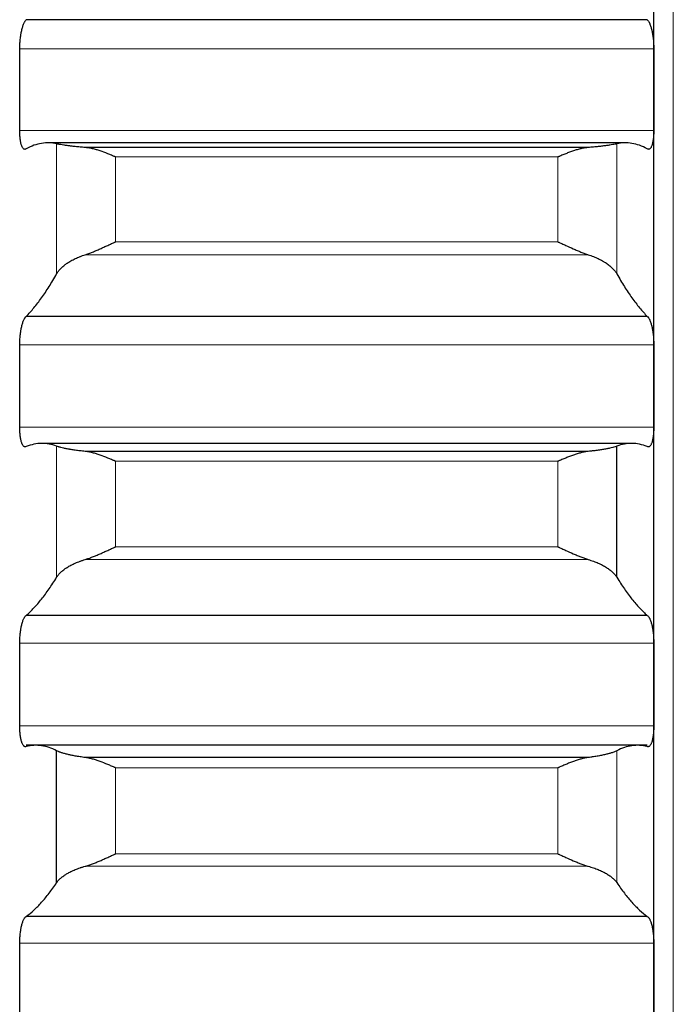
# Model space of a CAD drawing. Header units: inches. Extents: x 0 to 20790, y -12 to 14700.
# Tile 72 of 256: x 7760 to 7814, y 5266 to 5347. Entities that reach past the tile are written whole.
import ezdxf

# ---------------------------------------------------------------- set-up
doc = ezdxf.new("R2010")
doc.units = ezdxf.units.IN
doc.layers.add('1', color=7, linetype='Continuous', true_color=0xffffff)

msp = doc.modelspace()

# ---------------------------------------------------------------- linework, layer by layer
at = {"layer": '1', "color": 110, "linetype": 'Continuous', "lineweight": 13}
for p, q in [((7813.556, 4806.802), (7813.556, 5814.143)), ((7811.953, 5344.134), (7759.958, 5344.134)), ((7811.953, 5337.441), (7759.958, 5337.441)), ((7762.982, 5325.676), (7762.982, 5336.347)), ((7808.929, 5325.676), (7808.929, 5336.347)), ((7804.1, 5335.272), (7767.812, 5335.272)), ((7767.812, 5328.304), (7767.812, 5335.272)), ((7804.1, 5328.304), (7804.1, 5335.272)), ((7804.1, 5328.304), (7767.812, 5328.304)), ((7806.587, 5327.247), (7765.324, 5327.247)), ((7811.953, 5319.858), (7759.958, 5319.858)), ((7811.953, 5313.108), (7759.958, 5313.108)), ((7762.982, 5300.789), (7762.982, 5311.542)), ((7804.1, 5310.306), (7767.812, 5310.306)), ((7767.812, 5303.284), (7767.812, 5310.306)), ((7804.1, 5303.284), (7804.1, 5310.306)), ((7804.1, 5303.284), (7767.812, 5303.284)), ((7806.587, 5302.247), (7765.324, 5302.247)), ((7811.953, 5295.389), (7759.958, 5295.389)), ((7811.953, 5288.593), (7759.958, 5288.593)), ((7808.929, 5275.739), (7808.929, 5286.558)), ((7804.1, 5285.163), (7767.812, 5285.163)), ((7767.812, 5278.098), (7767.812, 5285.163)), ((7804.1, 5278.098), (7804.1, 5285.163)), ((7804.1, 5278.098), (7767.812, 5278.098)), ((7806.587, 5277.082), (7765.324, 5277.082)), ((7811.953, 5270.766), (7759.958, 5270.766))]:
    msp.add_line(p, q, dxfattribs=at)
at = {"layer": '1', "color": 2, "linetype": 'Continuous', "lineweight": 25}
for p, q in [((7811.956, 5340.787), (7811.956, 5364.865)), ((7811.418, 5346.533), (7760.493, 5346.533)), ((7811.956, 5316.483), (7811.956, 5340.787)), ((7809.652, 5336.428), (7762.26, 5336.428)), ((7806.587, 5336.049), (7765.324, 5336.049)), ((7811.418, 5322.196), (7760.493, 5322.196)), ((7811.956, 5291.991), (7811.956, 5316.483)), ((7810.143, 5311.77), (7761.768, 5311.77)), ((7806.587, 5311.117), (7765.324, 5311.117)), ((7808.929, 5300.789), (7808.929, 5311.542)), ((7811.418, 5297.663), (7760.493, 5297.663)), ((7811.956, 5267.35), (7811.956, 5291.991)), ((7811.418, 5287.007), (7760.493, 5287.007)), ((7762.982, 5275.739), (7762.982, 5286.558)), ((7806.587, 5286.006), (7765.324, 5286.006)), ((7811.418, 5272.971), (7760.493, 5272.971)), ((7811.956, 5242.599), (7811.956, 5267.35))]:
    msp.add_line(p, q, dxfattribs=at)
for points, knots in [([(7759.958, 5344.134), (7759.958, 5344.199), (7759.96, 5344.329), (7759.969, 5344.526), (7759.977, 5344.658), (7759.985, 5344.757), (7759.988, 5344.79), (7759.994, 5344.856), (7759.998, 5344.889), (7760.015, 5345.051), (7760.032, 5345.178), (7760.057, 5345.331), (7760.062, 5345.361), (7760.07, 5345.406), (7760.073, 5345.421), (7760.078, 5345.451), (7760.092, 5345.525), (7760.119, 5345.653), (7760.145, 5345.759), (7760.172, 5345.861), (7760.186, 5345.911), (7760.23, 5346.053), (7760.26, 5346.138), (7760.308, 5346.25), (7760.324, 5346.285), (7760.349, 5346.334), (7760.357, 5346.349), (7760.374, 5346.379), (7760.382, 5346.393), (7760.425, 5346.46), (7760.459, 5346.503), (7760.493, 5346.533)], [0, 0, 0, 0, 0.0625, 0.125, 0.1875, 0.1875, 0.21875, 0.21875, 0.25, 0.25, 0.375, 0.375, 0.40625, 0.40625, 0.421875, 0.421875, 0.4375, 0.5, 0.5625, 0.5625, 0.625, 0.625, 0.75, 0.75, 0.8125, 0.8125, 0.84375, 0.84375, 0.875, 0.875, 1, 1, 1, 1]), ([(7811.418, 5346.533), (7811.453, 5346.503), (7811.487, 5346.46), (7811.537, 5346.381), (7811.554, 5346.351), (7811.578, 5346.303), (7811.587, 5346.286), (7811.603, 5346.251), (7811.611, 5346.233), (7811.651, 5346.138), (7811.682, 5346.054), (7811.725, 5345.913), (7811.739, 5345.864), (7811.759, 5345.787), (7811.766, 5345.76), (7811.779, 5345.707), (7811.786, 5345.68), (7811.817, 5345.542), (7811.839, 5345.426), (7811.864, 5345.273), (7811.869, 5345.242), (7811.878, 5345.179), (7811.883, 5345.148), (7811.895, 5345.052), (7811.903, 5344.988), (7811.924, 5344.794), (7811.935, 5344.663), (7811.944, 5344.496), (7811.945, 5344.463), (7811.948, 5344.397), (7811.949, 5344.363), (7811.952, 5344.264), (7811.953, 5344.199), (7811.953, 5344.134)], [0, 0, 0, 0, 0.125, 0.125, 0.1875, 0.1875, 0.21875, 0.21875, 0.25, 0.25, 0.375, 0.375, 0.4375, 0.4375, 0.46875, 0.46875, 0.5, 0.5, 0.625, 0.625, 0.65625, 0.65625, 0.6875, 0.6875, 0.75, 0.75, 0.875, 0.875, 0.90625, 0.90625, 0.9375, 0.9375, 1, 1, 1, 1]), ([(7760.493, 5335.946), (7760.459, 5335.918), (7760.425, 5335.902), (7760.374, 5335.896), (7760.358, 5335.898), (7760.333, 5335.904), (7760.325, 5335.907), (7760.308, 5335.914), (7760.3, 5335.919), (7760.26, 5335.945), (7760.23, 5335.978), (7760.186, 5336.045), (7760.172, 5336.071), (7760.152, 5336.113), (7760.145, 5336.128), (7760.132, 5336.16), (7760.126, 5336.176), (7760.095, 5336.261), (7760.072, 5336.339), (7760.047, 5336.45), (7760.043, 5336.473), (7760.033, 5336.52), (7760.029, 5336.545), (7760.016, 5336.619), (7760.008, 5336.67), (7759.988, 5336.829), (7759.977, 5336.943), (7759.968, 5337.094), (7759.966, 5337.125), (7759.963, 5337.186), (7759.962, 5337.218), (7759.959, 5337.312), (7759.958, 5337.376), (7759.958, 5337.441)], [0, 0, 0, 0, 0.125, 0.125, 0.1875, 0.1875, 0.21875, 0.21875, 0.25, 0.25, 0.375, 0.375, 0.4375, 0.4375, 0.46875, 0.46875, 0.5, 0.5, 0.625, 0.625, 0.65625, 0.65625, 0.6875, 0.6875, 0.75, 0.75, 0.875, 0.875, 0.90625, 0.90625, 0.9375, 0.9375, 1, 1, 1, 1]), ([(7811.953, 5337.441), (7811.953, 5337.376), (7811.951, 5337.249), (7811.943, 5337.065), (7811.934, 5336.948), (7811.926, 5336.862), (7811.923, 5336.834), (7811.917, 5336.778), (7811.914, 5336.751), (7811.896, 5336.618), (7811.88, 5336.52), (7811.855, 5336.409), (7811.85, 5336.387), (7811.842, 5336.355), (7811.839, 5336.345), (7811.833, 5336.324), (7811.819, 5336.274), (7811.793, 5336.191), (7811.767, 5336.129), (7811.74, 5336.072), (7811.726, 5336.046), (7811.682, 5335.978), (7811.651, 5335.945), (7811.604, 5335.914), (7811.588, 5335.906), (7811.563, 5335.9), (7811.554, 5335.899), (7811.538, 5335.897), (7811.529, 5335.897), (7811.487, 5335.902), (7811.453, 5335.918), (7811.418, 5335.946)], [0, 0, 0, 0, 0.0625, 0.125, 0.1875, 0.1875, 0.21875, 0.21875, 0.25, 0.25, 0.375, 0.375, 0.40625, 0.40625, 0.421875, 0.421875, 0.4375, 0.5, 0.5625, 0.5625, 0.625, 0.625, 0.75, 0.75, 0.8125, 0.8125, 0.84375, 0.84375, 0.875, 0.875, 1, 1, 1, 1]), ([(7765.324, 5336.049), (7765.178, 5336.061), (7765.038, 5336.073), (7764.77, 5336.097), (7764.512, 5336.123), (7764.276, 5336.15), (7764.135, 5336.167), (7764.107, 5336.17), (7764.052, 5336.177), (7764.025, 5336.18), (7763.945, 5336.19), (7763.893, 5336.197), (7763.744, 5336.217), (7763.651, 5336.23), (7763.479, 5336.256), (7763.4, 5336.269), (7763.292, 5336.287), (7763.258, 5336.293), (7763.209, 5336.302), (7763.193, 5336.305), (7763.162, 5336.31), (7763.147, 5336.313), (7763.075, 5336.327), (7763.025, 5336.338), (7762.982, 5336.347)], [0, 0, 0, 0, 0.125, 0.125, 0.25, 0.375, 0.375, 0.40625, 0.40625, 0.4375, 0.4375, 0.5, 0.5, 0.625, 0.625, 0.75, 0.75, 0.8125, 0.8125, 0.84375, 0.84375, 0.875, 0.875, 1, 1, 1, 1]), ([(7767.812, 5335.272), (7767.808, 5335.273), (7767.805, 5335.274), (7767.799, 5335.277), (7767.795, 5335.279), (7767.785, 5335.283), (7767.765, 5335.292), (7767.719, 5335.312), (7767.626, 5335.352), (7767.547, 5335.386), (7767.389, 5335.452), (7767.284, 5335.495), (7766.97, 5335.621), (7766.762, 5335.699), (7766.451, 5335.803), (7766.348, 5335.836), (7766.192, 5335.882), (7766.14, 5335.896), (7766.037, 5335.924), (7765.985, 5335.937), (7765.83, 5335.974), (7765.728, 5335.995), (7765.525, 5336.029), (7765.424, 5336.042), (7765.324, 5336.049)], [0, 0, 0, 0, 0.003906, 0.003906, 0.007813, 0.007813, 0.015625, 0.03125, 0.0625, 0.125, 0.125, 0.25, 0.25, 0.5, 0.5, 0.625, 0.625, 0.6875, 0.6875, 0.75, 0.75, 0.875, 0.875, 1, 1, 1, 1]), ([(7806.587, 5336.049), (7806.488, 5336.042), (7806.387, 5336.029), (7806.186, 5335.995), (7806.085, 5335.974), (7805.881, 5335.926), (7805.778, 5335.899), (7805.572, 5335.838), (7805.468, 5335.806), (7805.258, 5335.735), (7805.153, 5335.698), (7804.943, 5335.62), (7804.838, 5335.579), (7804.628, 5335.496), (7804.523, 5335.452), (7804.364, 5335.386), (7804.285, 5335.352), (7804.193, 5335.312), (7804.146, 5335.292), (7804.126, 5335.283), (7804.113, 5335.277), (7804.106, 5335.274), (7804.1, 5335.272)], [0, 0, 0, 0, 0.125, 0.125, 0.25, 0.25, 0.375, 0.375, 0.5, 0.5, 0.625, 0.625, 0.75, 0.75, 0.875, 0.875, 0.9375, 0.96875, 0.984375, 0.992187, 0.992187, 1, 1, 1, 1]), ([(7808.929, 5336.347), (7808.887, 5336.338), (7808.837, 5336.327), (7808.722, 5336.305), (7808.593, 5336.282), (7808.436, 5336.257), (7808.306, 5336.237), (7808.261, 5336.231), (7808.191, 5336.221), (7808.167, 5336.217), (7808.119, 5336.211), (7808.094, 5336.207), (7807.969, 5336.19), (7807.758, 5336.163), (7807.523, 5336.137), (7807.276, 5336.111), (7807.146, 5336.098), (7806.976, 5336.082), (7806.942, 5336.079), (7806.873, 5336.073), (7806.768, 5336.064), (7806.66, 5336.055), (7806.587, 5336.049)], [0, 0, 0, 0, 0.125, 0.125, 0.25, 0.375, 0.375, 0.4375, 0.4375, 0.46875, 0.46875, 0.5, 0.5, 0.625, 0.75, 0.75, 0.875, 0.875, 0.90625, 0.90625, 0.9375, 1, 1, 1, 1]), ([(7765.324, 5327.247), (7765.424, 5327.279), (7765.524, 5327.313), (7765.725, 5327.388), (7765.827, 5327.428), (7766.03, 5327.511), (7766.133, 5327.554), (7766.34, 5327.643), (7766.444, 5327.689), (7766.654, 5327.783), (7766.759, 5327.83), (7766.968, 5327.925), (7767.073, 5327.972), (7767.283, 5328.068), (7767.389, 5328.115), (7767.547, 5328.186), (7767.626, 5328.222), (7767.719, 5328.263), (7767.765, 5328.283), (7767.785, 5328.292), (7767.798, 5328.298), (7767.805, 5328.301), (7767.812, 5328.304)], [0, 0, 0, 0, 0.125, 0.125, 0.25, 0.25, 0.375, 0.375, 0.5, 0.5, 0.625, 0.625, 0.75, 0.75, 0.875, 0.875, 0.9375, 0.96875, 0.984375, 0.992187, 0.992187, 1, 1, 1, 1]), ([(7804.1, 5328.304), (7804.103, 5328.302), (7804.106, 5328.301), (7804.113, 5328.298), (7804.116, 5328.296), (7804.126, 5328.292), (7804.146, 5328.283), (7804.193, 5328.263), (7804.285, 5328.222), (7804.364, 5328.186), (7804.522, 5328.116), (7804.627, 5328.068), (7804.941, 5327.926), (7805.149, 5327.831), (7805.46, 5327.692), (7805.564, 5327.647), (7805.719, 5327.58), (7805.771, 5327.557), (7805.875, 5327.514), (7805.927, 5327.492), (7806.082, 5327.429), (7806.184, 5327.389), (7806.387, 5327.314), (7806.487, 5327.279), (7806.587, 5327.247)], [0, 0, 0, 0, 0.003906, 0.003906, 0.007813, 0.007813, 0.015625, 0.03125, 0.0625, 0.125, 0.125, 0.25, 0.25, 0.5, 0.5, 0.625, 0.625, 0.6875, 0.6875, 0.75, 0.75, 0.875, 0.875, 1, 1, 1, 1]), ([(7762.982, 5325.676), (7763.025, 5325.753), (7763.075, 5325.828), (7763.189, 5325.977), (7763.318, 5326.125), (7763.476, 5326.269), (7763.605, 5326.376), (7763.65, 5326.411), (7763.721, 5326.464), (7763.744, 5326.481), (7763.793, 5326.516), (7763.817, 5326.533), (7763.942, 5326.618), (7764.154, 5326.749), (7764.389, 5326.871), (7764.636, 5326.988), (7764.765, 5327.044), (7764.935, 5327.111), (7764.97, 5327.124), (7765.039, 5327.15), (7765.144, 5327.188), (7765.251, 5327.224), (7765.324, 5327.247)], [0, 0, 0, 0, 0.125, 0.125, 0.25, 0.375, 0.375, 0.4375, 0.4375, 0.46875, 0.46875, 0.5, 0.5, 0.625, 0.75, 0.75, 0.875, 0.875, 0.90625, 0.90625, 0.9375, 1, 1, 1, 1]), ([(7806.587, 5327.247), (7806.733, 5327.201), (7806.873, 5327.151), (7807.142, 5327.046), (7807.4, 5326.935), (7807.636, 5326.813), (7807.777, 5326.733), (7807.804, 5326.717), (7807.859, 5326.684), (7807.886, 5326.668), (7807.967, 5326.618), (7808.018, 5326.585), (7808.168, 5326.483), (7808.261, 5326.414), (7808.432, 5326.272), (7808.511, 5326.2), (7808.619, 5326.09), (7808.654, 5326.054), (7808.703, 5325.998), (7808.718, 5325.979), (7808.749, 5325.942), (7808.764, 5325.923), (7808.837, 5325.828), (7808.887, 5325.752), (7808.929, 5325.676)], [0, 0, 0, 0, 0.125, 0.125, 0.25, 0.375, 0.375, 0.40625, 0.40625, 0.4375, 0.4375, 0.5, 0.5, 0.625, 0.625, 0.75, 0.75, 0.8125, 0.8125, 0.84375, 0.84375, 0.875, 0.875, 1, 1, 1, 1]), ([(7759.958, 5319.858), (7759.958, 5319.924), (7759.96, 5320.055), (7759.969, 5320.252), (7759.977, 5320.384), (7759.985, 5320.483), (7759.988, 5320.516), (7759.994, 5320.581), (7759.998, 5320.614), (7760.015, 5320.775), (7760.032, 5320.9), (7760.057, 5321.05), (7760.062, 5321.08), (7760.07, 5321.125), (7760.073, 5321.139), (7760.078, 5321.169), (7760.092, 5321.241), (7760.119, 5321.366), (7760.145, 5321.469), (7760.172, 5321.568), (7760.186, 5321.616), (7760.23, 5321.753), (7760.26, 5321.834), (7760.308, 5321.939), (7760.324, 5321.972), (7760.349, 5322.017), (7760.357, 5322.032), (7760.374, 5322.059), (7760.382, 5322.072), (7760.425, 5322.134), (7760.459, 5322.171), (7760.493, 5322.196)], [0, 0, 0, 0, 0.0625, 0.125, 0.1875, 0.1875, 0.21875, 0.21875, 0.25, 0.25, 0.375, 0.375, 0.40625, 0.40625, 0.421875, 0.421875, 0.4375, 0.5, 0.5625, 0.5625, 0.625, 0.625, 0.75, 0.75, 0.8125, 0.8125, 0.84375, 0.84375, 0.875, 0.875, 1, 1, 1, 1]), ([(7811.418, 5322.196), (7811.453, 5322.171), (7811.487, 5322.134), (7811.537, 5322.061), (7811.554, 5322.034), (7811.578, 5321.989), (7811.587, 5321.973), (7811.603, 5321.94), (7811.611, 5321.923), (7811.651, 5321.834), (7811.682, 5321.753), (7811.725, 5321.618), (7811.739, 5321.571), (7811.759, 5321.496), (7811.766, 5321.47), (7811.779, 5321.418), (7811.786, 5321.392), (7811.817, 5321.258), (7811.839, 5321.144), (7811.864, 5320.994), (7811.869, 5320.963), (7811.878, 5320.901), (7811.883, 5320.87), (7811.895, 5320.776), (7811.903, 5320.712), (7811.924, 5320.519), (7811.935, 5320.389), (7811.944, 5320.222), (7811.945, 5320.189), (7811.948, 5320.122), (7811.949, 5320.089), (7811.952, 5319.99), (7811.953, 5319.924), (7811.953, 5319.858)], [0, 0, 0, 0, 0.125, 0.125, 0.1875, 0.1875, 0.21875, 0.21875, 0.25, 0.25, 0.375, 0.375, 0.4375, 0.4375, 0.46875, 0.46875, 0.5, 0.5, 0.625, 0.625, 0.65625, 0.65625, 0.6875, 0.6875, 0.75, 0.75, 0.875, 0.875, 0.90625, 0.90625, 0.9375, 0.9375, 1, 1, 1, 1]), ([(7760.493, 5311.519), (7760.459, 5311.496), (7760.425, 5311.485), (7760.374, 5311.487), (7760.358, 5311.491), (7760.333, 5311.501), (7760.325, 5311.505), (7760.308, 5311.515), (7760.3, 5311.521), (7760.26, 5311.553), (7760.23, 5311.591), (7760.186, 5311.666), (7760.172, 5311.693), (7760.152, 5311.74), (7760.145, 5311.756), (7760.132, 5311.789), (7760.126, 5311.807), (7760.095, 5311.897), (7760.072, 5311.98), (7760.047, 5312.095), (7760.043, 5312.119), (7760.033, 5312.168), (7760.029, 5312.193), (7760.016, 5312.27), (7760.008, 5312.323), (7759.988, 5312.486), (7759.977, 5312.602), (7759.968, 5312.756), (7759.966, 5312.788), (7759.963, 5312.85), (7759.962, 5312.882), (7759.959, 5312.978), (7759.958, 5313.043), (7759.958, 5313.108)], [0, 0, 0, 0, 0.125, 0.125, 0.1875, 0.1875, 0.21875, 0.21875, 0.25, 0.25, 0.375, 0.375, 0.4375, 0.4375, 0.46875, 0.46875, 0.5, 0.5, 0.625, 0.625, 0.65625, 0.65625, 0.6875, 0.6875, 0.75, 0.75, 0.875, 0.875, 0.90625, 0.90625, 0.9375, 0.9375, 1, 1, 1, 1]), ([(7811.953, 5313.108), (7811.953, 5313.043), (7811.951, 5312.914), (7811.943, 5312.727), (7811.934, 5312.608), (7811.926, 5312.52), (7811.923, 5312.491), (7811.917, 5312.434), (7811.914, 5312.406), (7811.896, 5312.269), (7811.88, 5312.168), (7811.855, 5312.052), (7811.85, 5312.029), (7811.842, 5311.996), (7811.839, 5311.985), (7811.833, 5311.963), (7811.819, 5311.91), (7811.793, 5311.823), (7811.767, 5311.756), (7811.74, 5311.695), (7811.726, 5311.667), (7811.682, 5311.591), (7811.651, 5311.553), (7811.604, 5311.515), (7811.588, 5311.505), (7811.563, 5311.494), (7811.554, 5311.492), (7811.538, 5311.488), (7811.529, 5311.487), (7811.487, 5311.485), (7811.453, 5311.496), (7811.418, 5311.519)], [0, 0, 0, 0, 0.0625, 0.125, 0.1875, 0.1875, 0.21875, 0.21875, 0.25, 0.25, 0.375, 0.375, 0.40625, 0.40625, 0.421875, 0.421875, 0.4375, 0.5, 0.5625, 0.5625, 0.625, 0.625, 0.75, 0.75, 0.8125, 0.8125, 0.84375, 0.84375, 0.875, 0.875, 1, 1, 1, 1]), ([(7765.324, 5311.117), (7765.178, 5311.132), (7765.038, 5311.148), (7764.77, 5311.181), (7764.512, 5311.215), (7764.276, 5311.251), (7764.135, 5311.274), (7764.107, 5311.279), (7764.052, 5311.288), (7764.025, 5311.293), (7763.945, 5311.307), (7763.893, 5311.317), (7763.744, 5311.345), (7763.651, 5311.364), (7763.479, 5311.401), (7763.4, 5311.42), (7763.292, 5311.447), (7763.258, 5311.456), (7763.209, 5311.469), (7763.193, 5311.474), (7763.162, 5311.483), (7763.147, 5311.487), (7763.075, 5311.509), (7763.025, 5311.526), (7762.982, 5311.542)], [0, 0, 0, 0, 0.125, 0.125, 0.25, 0.375, 0.375, 0.40625, 0.40625, 0.4375, 0.4375, 0.5, 0.5, 0.625, 0.625, 0.75, 0.75, 0.8125, 0.8125, 0.84375, 0.84375, 0.875, 0.875, 1, 1, 1, 1]), ([(7767.812, 5310.306), (7767.808, 5310.308), (7767.805, 5310.309), (7767.799, 5310.312), (7767.795, 5310.313), (7767.785, 5310.318), (7767.765, 5310.327), (7767.719, 5310.347), (7767.626, 5310.387), (7767.547, 5310.421), (7767.389, 5310.489), (7767.284, 5310.533), (7766.97, 5310.661), (7766.762, 5310.741), (7766.451, 5310.85), (7766.348, 5310.884), (7766.192, 5310.932), (7766.14, 5310.947), (7766.037, 5310.977), (7765.985, 5310.991), (7765.83, 5311.031), (7765.728, 5311.054), (7765.525, 5311.092), (7765.424, 5311.107), (7765.324, 5311.117)], [0, 0, 0, 0, 0.003906, 0.003906, 0.007812, 0.007812, 0.015625, 0.03125, 0.0625, 0.125, 0.125, 0.25, 0.25, 0.5, 0.5, 0.625, 0.625, 0.6875, 0.6875, 0.75, 0.75, 0.875, 0.875, 1, 1, 1, 1]), ([(7806.587, 5311.117), (7806.488, 5311.107), (7806.387, 5311.092), (7806.186, 5311.054), (7806.085, 5311.031), (7805.881, 5310.979), (7805.778, 5310.95), (7805.572, 5310.887), (7805.468, 5310.852), (7805.258, 5310.779), (7805.153, 5310.74), (7804.943, 5310.66), (7804.838, 5310.619), (7804.628, 5310.533), (7804.523, 5310.489), (7804.364, 5310.421), (7804.285, 5310.387), (7804.193, 5310.347), (7804.146, 5310.327), (7804.126, 5310.318), (7804.113, 5310.312), (7804.106, 5310.309), (7804.1, 5310.306)], [0, 0, 0, 0, 0.125, 0.125, 0.25, 0.25, 0.375, 0.375, 0.5, 0.5, 0.625, 0.625, 0.75, 0.75, 0.875, 0.875, 0.9375, 0.96875, 0.984375, 0.992187, 0.992187, 1, 1, 1, 1]), ([(7808.929, 5311.542), (7808.887, 5311.526), (7808.837, 5311.509), (7808.722, 5311.475), (7808.593, 5311.439), (7808.436, 5311.402), (7808.306, 5311.374), (7808.261, 5311.364), (7808.191, 5311.35), (7808.167, 5311.345), (7808.119, 5311.336), (7808.094, 5311.331), (7807.969, 5311.307), (7807.758, 5311.27), (7807.523, 5311.234), (7807.276, 5311.198), (7807.146, 5311.181), (7806.976, 5311.16), (7806.942, 5311.156), (7806.873, 5311.148), (7806.768, 5311.136), (7806.66, 5311.125), (7806.587, 5311.117)], [0, 0, 0, 0, 0.125, 0.125, 0.25, 0.375, 0.375, 0.4375, 0.4375, 0.46875, 0.46875, 0.5, 0.5, 0.625, 0.75, 0.75, 0.875, 0.875, 0.90625, 0.90625, 0.9375, 1, 1, 1, 1]), ([(7765.324, 5302.247), (7765.424, 5302.276), (7765.524, 5302.309), (7765.725, 5302.381), (7765.827, 5302.419), (7766.03, 5302.499), (7766.133, 5302.541), (7766.34, 5302.628), (7766.444, 5302.673), (7766.654, 5302.765), (7766.759, 5302.812), (7766.968, 5302.906), (7767.073, 5302.953), (7767.283, 5303.048), (7767.389, 5303.095), (7767.547, 5303.167), (7767.626, 5303.202), (7767.719, 5303.243), (7767.765, 5303.264), (7767.785, 5303.273), (7767.798, 5303.279), (7767.805, 5303.281), (7767.812, 5303.284)], [0, 0, 0, 0, 0.125, 0.125, 0.25, 0.25, 0.375, 0.375, 0.5, 0.5, 0.625, 0.625, 0.75, 0.75, 0.875, 0.875, 0.9375, 0.96875, 0.984375, 0.992188, 0.992188, 1, 1, 1, 1]), ([(7804.1, 5303.284), (7804.103, 5303.283), (7804.106, 5303.281), (7804.113, 5303.279), (7804.116, 5303.277), (7804.126, 5303.273), (7804.146, 5303.264), (7804.193, 5303.243), (7804.285, 5303.202), (7804.364, 5303.167), (7804.522, 5303.096), (7804.627, 5303.048), (7804.941, 5302.906), (7805.149, 5302.813), (7805.46, 5302.676), (7805.564, 5302.631), (7805.719, 5302.566), (7805.771, 5302.544), (7805.875, 5302.502), (7805.927, 5302.481), (7806.082, 5302.42), (7806.184, 5302.381), (7806.387, 5302.31), (7806.487, 5302.276), (7806.587, 5302.247)], [0, 0, 0, 0, 0.003906, 0.003906, 0.007813, 0.007813, 0.015625, 0.03125, 0.0625, 0.125, 0.125, 0.25, 0.25, 0.5, 0.5, 0.625, 0.625, 0.6875, 0.6875, 0.75, 0.75, 0.875, 0.875, 1, 1, 1, 1]), ([(7762.982, 5300.789), (7763.025, 5300.859), (7763.075, 5300.929), (7763.189, 5301.067), (7763.318, 5301.204), (7763.476, 5301.337), (7763.605, 5301.436), (7763.65, 5301.469), (7763.721, 5301.518), (7763.744, 5301.534), (7763.793, 5301.566), (7763.817, 5301.582), (7763.942, 5301.661), (7764.154, 5301.783), (7764.389, 5301.897), (7764.636, 5302.006), (7764.765, 5302.058), (7764.935, 5302.12), (7764.97, 5302.132), (7765.039, 5302.156), (7765.144, 5302.191), (7765.251, 5302.225), (7765.324, 5302.247)], [0, 0, 0, 0, 0.125, 0.125, 0.25, 0.375, 0.375, 0.4375, 0.4375, 0.46875, 0.46875, 0.5, 0.5, 0.625, 0.75, 0.75, 0.875, 0.875, 0.90625, 0.90625, 0.9375, 1, 1, 1, 1]), ([(7806.587, 5302.247), (7806.733, 5302.204), (7806.873, 5302.157), (7807.142, 5302.059), (7807.4, 5301.956), (7807.636, 5301.842), (7807.777, 5301.768), (7807.804, 5301.753), (7807.859, 5301.723), (7807.886, 5301.707), (7807.967, 5301.661), (7808.018, 5301.63), (7808.168, 5301.535), (7808.261, 5301.471), (7808.432, 5301.34), (7808.511, 5301.273), (7808.619, 5301.171), (7808.654, 5301.137), (7808.703, 5301.086), (7808.718, 5301.068), (7808.749, 5301.034), (7808.764, 5301.016), (7808.837, 5300.929), (7808.887, 5300.859), (7808.929, 5300.789)], [0, 0, 0, 0, 0.125, 0.125, 0.25, 0.375, 0.375, 0.40625, 0.40625, 0.4375, 0.4375, 0.5, 0.5, 0.625, 0.625, 0.75, 0.75, 0.8125, 0.8125, 0.84375, 0.84375, 0.875, 0.875, 1, 1, 1, 1]), ([(7759.958, 5295.389), (7759.958, 5295.455), (7759.96, 5295.587), (7759.969, 5295.784), (7759.977, 5295.916), (7759.985, 5296.014), (7759.988, 5296.047), (7759.994, 5296.112), (7759.998, 5296.144), (7760.015, 5296.304), (7760.032, 5296.427), (7760.057, 5296.575), (7760.062, 5296.604), (7760.07, 5296.648), (7760.073, 5296.662), (7760.078, 5296.691), (7760.092, 5296.762), (7760.119, 5296.883), (7760.145, 5296.983), (7760.172, 5297.079), (7760.186, 5297.125), (7760.23, 5297.256), (7760.26, 5297.333), (7760.308, 5297.432), (7760.324, 5297.463), (7760.349, 5297.504), (7760.357, 5297.518), (7760.374, 5297.543), (7760.382, 5297.555), (7760.425, 5297.61), (7760.459, 5297.642), (7760.493, 5297.663)], [0, 0, 0, 0, 0.0625, 0.125, 0.1875, 0.1875, 0.21875, 0.21875, 0.25, 0.25, 0.375, 0.375, 0.40625, 0.40625, 0.421875, 0.421875, 0.4375, 0.5, 0.5625, 0.5625, 0.625, 0.625, 0.75, 0.75, 0.8125, 0.8125, 0.84375, 0.84375, 0.875, 0.875, 1, 1, 1, 1]), ([(7811.418, 5297.663), (7811.453, 5297.642), (7811.487, 5297.61), (7811.537, 5297.544), (7811.554, 5297.52), (7811.578, 5297.478), (7811.587, 5297.463), (7811.603, 5297.433), (7811.611, 5297.417), (7811.651, 5297.333), (7811.682, 5297.257), (7811.725, 5297.127), (7811.739, 5297.081), (7811.759, 5297.009), (7811.766, 5296.984), (7811.779, 5296.934), (7811.786, 5296.908), (7811.817, 5296.778), (7811.839, 5296.667), (7811.864, 5296.519), (7811.869, 5296.489), (7811.878, 5296.428), (7811.883, 5296.397), (7811.895, 5296.304), (7811.903, 5296.241), (7811.924, 5296.051), (7811.935, 5295.921), (7811.944, 5295.754), (7811.945, 5295.721), (7811.948, 5295.654), (7811.949, 5295.621), (7811.952, 5295.521), (7811.953, 5295.455), (7811.953, 5295.389)], [0, 0, 0, 0, 0.125, 0.125, 0.1875, 0.1875, 0.21875, 0.21875, 0.25, 0.25, 0.375, 0.375, 0.4375, 0.4375, 0.46875, 0.46875, 0.5, 0.5, 0.625, 0.625, 0.65625, 0.65625, 0.6875, 0.6875, 0.75, 0.75, 0.875, 0.875, 0.90625, 0.90625, 0.9375, 0.9375, 1, 1, 1, 1]), ([(7760.493, 5286.912), (7760.459, 5286.893), (7760.425, 5286.888), (7760.374, 5286.897), (7760.358, 5286.904), (7760.333, 5286.918), (7760.325, 5286.923), (7760.308, 5286.936), (7760.3, 5286.943), (7760.26, 5286.981), (7760.23, 5287.024), (7760.186, 5287.106), (7760.172, 5287.136), (7760.152, 5287.185), (7760.145, 5287.203), (7760.132, 5287.239), (7760.126, 5287.257), (7760.095, 5287.353), (7760.072, 5287.439), (7760.047, 5287.56), (7760.043, 5287.584), (7760.033, 5287.635), (7760.029, 5287.661), (7760.016, 5287.74), (7760.008, 5287.794), (7759.988, 5287.962), (7759.977, 5288.081), (7759.968, 5288.237), (7759.966, 5288.269), (7759.963, 5288.332), (7759.962, 5288.364), (7759.959, 5288.461), (7759.958, 5288.526), (7759.958, 5288.593)], [0, 0, 0, 0, 0.125, 0.125, 0.1875, 0.1875, 0.21875, 0.21875, 0.25, 0.25, 0.375, 0.375, 0.4375, 0.4375, 0.46875, 0.46875, 0.5, 0.5, 0.625, 0.625, 0.65625, 0.65625, 0.6875, 0.6875, 0.75, 0.75, 0.875, 0.875, 0.90625, 0.90625, 0.9375, 0.9375, 1, 1, 1, 1]), ([(7811.953, 5288.593), (7811.953, 5288.526), (7811.951, 5288.396), (7811.943, 5288.208), (7811.934, 5288.086), (7811.926, 5287.996), (7811.923, 5287.967), (7811.917, 5287.908), (7811.914, 5287.88), (7811.896, 5287.739), (7811.88, 5287.635), (7811.855, 5287.514), (7811.85, 5287.491), (7811.842, 5287.456), (7811.839, 5287.444), (7811.833, 5287.422), (7811.819, 5287.367), (7811.793, 5287.275), (7811.767, 5287.203), (7811.74, 5287.138), (7811.726, 5287.107), (7811.682, 5287.024), (7811.651, 5286.982), (7811.604, 5286.935), (7811.588, 5286.923), (7811.563, 5286.909), (7811.554, 5286.905), (7811.538, 5286.898), (7811.529, 5286.896), (7811.487, 5286.888), (7811.453, 5286.893), (7811.418, 5286.912)], [0, 0, 0, 0, 0.0625, 0.125, 0.1875, 0.1875, 0.21875, 0.21875, 0.25, 0.25, 0.375, 0.375, 0.40625, 0.40625, 0.421875, 0.421875, 0.4375, 0.5, 0.5625, 0.5625, 0.625, 0.625, 0.75, 0.75, 0.8125, 0.8125, 0.84375, 0.84375, 0.875, 0.875, 1, 1, 1, 1]), ([(7765.324, 5286.006), (7765.178, 5286.024), (7765.038, 5286.044), (7764.77, 5286.085), (7764.512, 5286.127), (7764.276, 5286.173), (7764.135, 5286.203), (7764.107, 5286.208), (7764.052, 5286.22), (7764.025, 5286.226), (7763.945, 5286.244), (7763.893, 5286.257), (7763.744, 5286.293), (7763.651, 5286.317), (7763.479, 5286.366), (7763.4, 5286.391), (7763.292, 5286.427), (7763.258, 5286.439), (7763.209, 5286.457), (7763.193, 5286.463), (7763.162, 5286.475), (7763.147, 5286.481), (7763.075, 5286.511), (7763.025, 5286.535), (7762.982, 5286.558)], [0, 0, 0, 0, 0.125, 0.125, 0.25, 0.375, 0.375, 0.40625, 0.40625, 0.4375, 0.4375, 0.5, 0.5, 0.625, 0.625, 0.75, 0.75, 0.8125, 0.8125, 0.84375, 0.84375, 0.875, 0.875, 1, 1, 1, 1]), ([(7767.812, 5285.163), (7767.808, 5285.164), (7767.805, 5285.166), (7767.799, 5285.169), (7767.795, 5285.17), (7767.785, 5285.174), (7767.765, 5285.183), (7767.719, 5285.204), (7767.626, 5285.245), (7767.547, 5285.279), (7767.389, 5285.347), (7767.284, 5285.392), (7766.97, 5285.522), (7766.762, 5285.605), (7766.451, 5285.717), (7766.348, 5285.753), (7766.192, 5285.804), (7766.14, 5285.82), (7766.037, 5285.851), (7765.985, 5285.866), (7765.83, 5285.908), (7765.728, 5285.933), (7765.525, 5285.976), (7765.424, 5285.993), (7765.324, 5286.006)], [0, 0, 0, 0, 0.003906, 0.003906, 0.007812, 0.007812, 0.015625, 0.03125, 0.0625, 0.125, 0.125, 0.25, 0.25, 0.5, 0.5, 0.625, 0.625, 0.6875, 0.6875, 0.75, 0.75, 0.875, 0.875, 1, 1, 1, 1]), ([(7806.587, 5286.006), (7806.488, 5285.993), (7806.387, 5285.976), (7806.186, 5285.934), (7806.085, 5285.909), (7805.881, 5285.853), (7805.778, 5285.823), (7805.572, 5285.756), (7805.468, 5285.72), (7805.258, 5285.644), (7805.153, 5285.604), (7804.943, 5285.522), (7804.838, 5285.479), (7804.628, 5285.392), (7804.523, 5285.347), (7804.364, 5285.279), (7804.285, 5285.245), (7804.193, 5285.204), (7804.146, 5285.183), (7804.126, 5285.174), (7804.113, 5285.169), (7804.106, 5285.166), (7804.1, 5285.163)], [0, 0, 0, 0, 0.125, 0.125, 0.25, 0.25, 0.375, 0.375, 0.5, 0.5, 0.625, 0.625, 0.75, 0.75, 0.875, 0.875, 0.9375, 0.96875, 0.984375, 0.992188, 0.992188, 1, 1, 1, 1]), ([(7808.929, 5286.558), (7808.887, 5286.535), (7808.837, 5286.511), (7808.722, 5286.464), (7808.593, 5286.416), (7808.436, 5286.367), (7808.306, 5286.33), (7808.261, 5286.318), (7808.191, 5286.3), (7808.167, 5286.293), (7808.119, 5286.281), (7808.094, 5286.275), (7807.969, 5286.245), (7807.758, 5286.197), (7807.523, 5286.151), (7807.276, 5286.107), (7807.146, 5286.085), (7806.976, 5286.059), (7806.942, 5286.054), (7806.873, 5286.044), (7806.768, 5286.029), (7806.66, 5286.015), (7806.587, 5286.006)], [0, 0, 0, 0, 0.125, 0.125, 0.25, 0.375, 0.375, 0.4375, 0.4375, 0.46875, 0.46875, 0.5, 0.5, 0.625, 0.75, 0.75, 0.875, 0.875, 0.90625, 0.90625, 0.9375, 1, 1, 1, 1]), ([(7765.324, 5277.082), (7765.424, 5277.109), (7765.524, 5277.14), (7765.725, 5277.208), (7765.827, 5277.244), (7766.03, 5277.322), (7766.133, 5277.362), (7766.34, 5277.447), (7766.444, 5277.491), (7766.654, 5277.581), (7766.759, 5277.627), (7766.968, 5277.72), (7767.073, 5277.767), (7767.283, 5277.862), (7767.389, 5277.909), (7767.547, 5277.98), (7767.626, 5278.016), (7767.719, 5278.057), (7767.765, 5278.078), (7767.785, 5278.087), (7767.798, 5278.092), (7767.805, 5278.095), (7767.812, 5278.098)], [0, 0, 0, 0, 0.125, 0.125, 0.25, 0.25, 0.375, 0.375, 0.5, 0.5, 0.625, 0.625, 0.75, 0.75, 0.875, 0.875, 0.9375, 0.96875, 0.984375, 0.992187, 0.992187, 1, 1, 1, 1]), ([(7804.1, 5278.098), (7804.103, 5278.097), (7804.106, 5278.095), (7804.113, 5278.092), (7804.116, 5278.091), (7804.126, 5278.087), (7804.146, 5278.078), (7804.193, 5278.057), (7804.285, 5278.016), (7804.364, 5277.98), (7804.522, 5277.909), (7804.627, 5277.862), (7804.941, 5277.721), (7805.149, 5277.628), (7805.46, 5277.494), (7805.564, 5277.45), (7805.719, 5277.387), (7805.771, 5277.366), (7805.875, 5277.325), (7805.927, 5277.304), (7806.082, 5277.246), (7806.184, 5277.209), (7806.387, 5277.14), (7806.487, 5277.109), (7806.587, 5277.082)], [0, 0, 0, 0, 0.003906, 0.003906, 0.007813, 0.007813, 0.015625, 0.03125, 0.0625, 0.125, 0.125, 0.25, 0.25, 0.5, 0.5, 0.625, 0.625, 0.6875, 0.6875, 0.75, 0.75, 0.875, 0.875, 1, 1, 1, 1]), ([(7762.982, 5275.739), (7763.025, 5275.803), (7763.075, 5275.867), (7763.189, 5275.993), (7763.318, 5276.119), (7763.476, 5276.241), (7763.605, 5276.333), (7763.65, 5276.363), (7763.721, 5276.408), (7763.744, 5276.423), (7763.793, 5276.452), (7763.817, 5276.467), (7763.942, 5276.54), (7764.154, 5276.652), (7764.389, 5276.757), (7764.636, 5276.858), (7764.765, 5276.906), (7764.935, 5276.964), (7764.97, 5276.975), (7765.039, 5276.997), (7765.144, 5277.03), (7765.251, 5277.062), (7765.324, 5277.082)], [0, 0, 0, 0, 0.125, 0.125, 0.25, 0.375, 0.375, 0.4375, 0.4375, 0.46875, 0.46875, 0.5, 0.5, 0.625, 0.75, 0.75, 0.875, 0.875, 0.90625, 0.90625, 0.9375, 1, 1, 1, 1]), ([(7806.587, 5277.082), (7806.733, 5277.041), (7806.873, 5276.999), (7807.142, 5276.908), (7807.4, 5276.812), (7807.636, 5276.707), (7807.777, 5276.638), (7807.804, 5276.625), (7807.859, 5276.597), (7807.886, 5276.582), (7807.967, 5276.54), (7808.018, 5276.511), (7808.168, 5276.424), (7808.261, 5276.365), (7808.432, 5276.244), (7808.511, 5276.183), (7808.619, 5276.089), (7808.654, 5276.058), (7808.703, 5276.01), (7808.718, 5275.995), (7808.749, 5275.963), (7808.764, 5275.947), (7808.837, 5275.867), (7808.887, 5275.803), (7808.929, 5275.739)], [0, 0, 0, 0, 0.125, 0.125, 0.25, 0.375, 0.375, 0.40625, 0.40625, 0.4375, 0.4375, 0.5, 0.5, 0.625, 0.625, 0.75, 0.75, 0.8125, 0.8125, 0.84375, 0.84375, 0.875, 0.875, 1, 1, 1, 1]), ([(7759.958, 5270.766), (7759.958, 5270.832), (7759.96, 5270.965), (7759.969, 5271.162), (7759.977, 5271.293), (7759.985, 5271.39), (7759.988, 5271.423), (7759.994, 5271.487), (7759.998, 5271.519), (7760.015, 5271.677), (7760.032, 5271.798), (7760.057, 5271.943), (7760.062, 5271.972), (7760.07, 5272.015), (7760.073, 5272.029), (7760.078, 5272.057), (7760.092, 5272.126), (7760.119, 5272.244), (7760.145, 5272.34), (7760.172, 5272.433), (7760.186, 5272.477), (7760.23, 5272.602), (7760.26, 5272.675), (7760.308, 5272.767), (7760.324, 5272.796), (7760.349, 5272.834), (7760.357, 5272.846), (7760.374, 5272.869), (7760.382, 5272.879), (7760.425, 5272.929), (7760.459, 5272.956), (7760.493, 5272.971)], [0, 0, 0, 0, 0.0625, 0.125, 0.1875, 0.1875, 0.21875, 0.21875, 0.25, 0.25, 0.375, 0.375, 0.40625, 0.40625, 0.421875, 0.421875, 0.4375, 0.5, 0.5625, 0.5625, 0.625, 0.625, 0.75, 0.75, 0.8125, 0.8125, 0.84375, 0.84375, 0.875, 0.875, 1, 1, 1, 1]), ([(7811.418, 5272.971), (7811.453, 5272.956), (7811.487, 5272.929), (7811.537, 5272.87), (7811.554, 5272.848), (7811.578, 5272.81), (7811.587, 5272.796), (7811.603, 5272.768), (7811.611, 5272.753), (7811.651, 5272.675), (7811.682, 5272.603), (7811.725, 5272.479), (7811.739, 5272.435), (7811.759, 5272.365), (7811.766, 5272.342), (7811.779, 5272.293), (7811.786, 5272.268), (7811.817, 5272.142), (7811.839, 5272.033), (7811.864, 5271.889), (7811.869, 5271.859), (7811.878, 5271.8), (7811.883, 5271.769), (7811.895, 5271.677), (7811.903, 5271.615), (7811.924, 5271.427), (7811.935, 5271.298), (7811.944, 5271.132), (7811.945, 5271.098), (7811.948, 5271.032), (7811.949, 5270.999), (7811.952, 5270.899), (7811.953, 5270.832), (7811.953, 5270.766)], [0, 0, 0, 0, 0.125, 0.125, 0.1875, 0.1875, 0.21875, 0.21875, 0.25, 0.25, 0.375, 0.375, 0.4375, 0.4375, 0.46875, 0.46875, 0.5, 0.5, 0.625, 0.625, 0.65625, 0.65625, 0.6875, 0.6875, 0.75, 0.75, 0.875, 0.875, 0.90625, 0.90625, 0.9375, 0.9375, 1, 1, 1, 1])]:
    msp.add_open_spline(points, degree=3, knots=knots, dxfattribs=at)
for points in [[(7759.956, 5340.787), (7759.956, 5341.903), (7759.957, 5343.018), (7759.958, 5344.134)], [(7811.953, 5344.134), (7811.955, 5343.018), (7811.956, 5341.903), (7811.956, 5340.787)], [(7759.958, 5337.441), (7759.957, 5338.557), (7759.956, 5339.672), (7759.956, 5340.787)], [(7811.956, 5340.787), (7811.956, 5339.672), (7811.955, 5338.557), (7811.953, 5337.441)], [(7762.982, 5336.347), (7762.778, 5336.394), (7762.369, 5336.447), (7761.749, 5336.406), (7761.124, 5336.246), (7760.704, 5336.06), (7760.493, 5335.946)], [(7811.418, 5335.946), (7811.207, 5336.06), (7810.787, 5336.246), (7810.162, 5336.406), (7809.543, 5336.447), (7809.133, 5336.394), (7808.929, 5336.347)], [(7760.493, 5322.196), (7760.704, 5322.412), (7761.124, 5322.88), (7761.749, 5323.694), (7762.369, 5324.62), (7762.778, 5325.311), (7762.982, 5325.676)], [(7808.929, 5325.676), (7809.133, 5325.311), (7809.543, 5324.62), (7810.162, 5323.694), (7810.787, 5322.88), (7811.207, 5322.412), (7811.418, 5322.196)], [(7759.956, 5316.483), (7759.956, 5317.608), (7759.957, 5318.733), (7759.958, 5319.858)], [(7811.953, 5319.858), (7811.955, 5318.733), (7811.956, 5317.608), (7811.956, 5316.483)], [(7759.958, 5313.108), (7759.957, 5314.233), (7759.956, 5315.358), (7759.956, 5316.483)], [(7811.956, 5316.483), (7811.956, 5315.358), (7811.955, 5314.233), (7811.953, 5313.108)], [(7762.982, 5311.542), (7762.778, 5311.621), (7762.369, 5311.737), (7761.749, 5311.79), (7761.124, 5311.725), (7760.704, 5311.601), (7760.493, 5311.519)], [(7811.418, 5311.519), (7811.207, 5311.601), (7810.787, 5311.725), (7810.162, 5311.79), (7809.543, 5311.737), (7809.133, 5311.621), (7808.929, 5311.542)], [(7760.493, 5297.663), (7760.704, 5297.847), (7761.124, 5298.255), (7761.749, 5298.98), (7762.369, 5299.818), (7762.778, 5300.452), (7762.982, 5300.789)], [(7808.929, 5300.789), (7809.133, 5300.452), (7809.543, 5299.818), (7810.162, 5298.98), (7810.787, 5298.255), (7811.207, 5297.847), (7811.418, 5297.663)], [(7759.956, 5291.991), (7759.956, 5293.123), (7759.957, 5294.256), (7759.958, 5295.389)], [(7811.953, 5295.389), (7811.955, 5294.256), (7811.956, 5293.123), (7811.956, 5291.991)], [(7759.958, 5288.593), (7759.957, 5289.725), (7759.956, 5290.858), (7759.956, 5291.991)], [(7811.956, 5291.991), (7811.956, 5290.858), (7811.955, 5289.725), (7811.953, 5288.593)], [(7762.982, 5286.558), (7762.778, 5286.667), (7762.369, 5286.846), (7761.749, 5286.994), (7761.124, 5287.023), (7760.704, 5286.962), (7760.493, 5286.912)], [(7811.418, 5286.912), (7811.207, 5286.962), (7810.787, 5287.023), (7810.162, 5286.994), (7809.543, 5286.846), (7809.133, 5286.667), (7808.929, 5286.558)], [(7760.493, 5272.971), (7760.704, 5273.125), (7761.124, 5273.471), (7761.749, 5274.106), (7762.369, 5274.855), (7762.778, 5275.431), (7762.982, 5275.739)], [(7808.929, 5275.739), (7809.133, 5275.431), (7809.543, 5274.855), (7810.162, 5274.106), (7810.787, 5273.471), (7811.207, 5273.125), (7811.418, 5272.971)], [(7759.956, 5267.35), (7759.956, 5268.488), (7759.957, 5269.627), (7759.958, 5270.766)], [(7811.953, 5270.766), (7811.955, 5269.627), (7811.956, 5268.488), (7811.956, 5267.35)], [(7759.958, 5263.934), (7759.957, 5265.072), (7759.956, 5266.211), (7759.956, 5267.35)], [(7811.956, 5267.35), (7811.956, 5266.211), (7811.955, 5265.072), (7811.953, 5263.934)]]:
    msp.add_open_spline(points, degree=3, dxfattribs=at)

doc.saveas('drawing.dxf')
